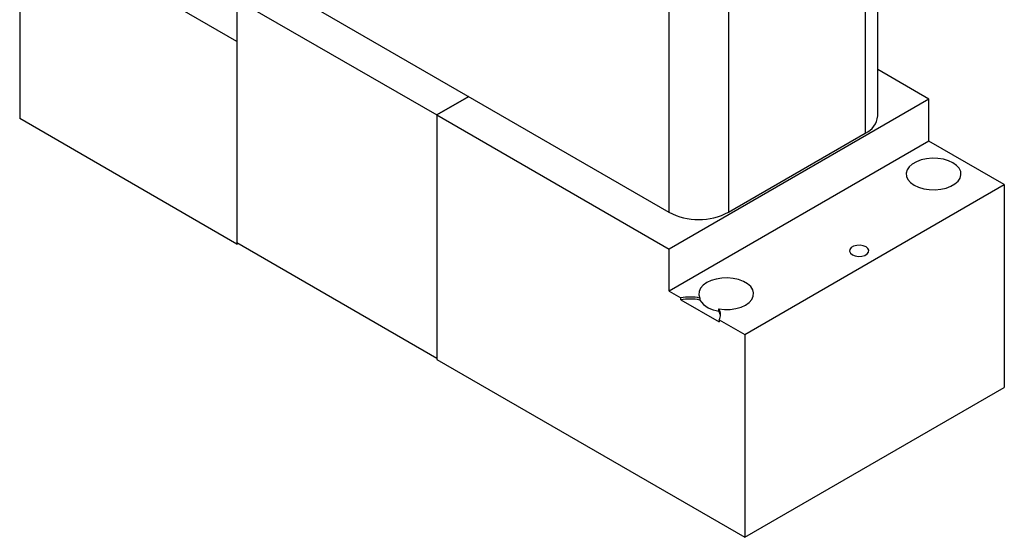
# Model space of a CAD drawing. Header units: inches. Extents: x 3.21 to 13.19, y 2.59 to 9.58.
# Tile 25 of 47: x 11.21 to 13.19, y 4.51 to 5.56. Entities that reach past the tile are written whole.
import ezdxf

# ---------------------------------------------------------------- set-up
doc = ezdxf.new("R2010")
doc.units = ezdxf.units.IN
doc.header["$MEASUREMENT"] = 0

msp = doc.modelspace()

# ---------------------------------------------------------------- linework, layer by layer
at = {"color": 7, "linetype": 'Continuous', "lineweight": 25}
for p, q in [((12.9354, 5.3633), (12.9354, 6.8865)), ((12.9105, 6.8518), (12.9105, 5.3286)), ((12.5146, 6.6926), (12.5146, 5.1694)), ((12.6348, 6.6926), (12.6348, 5.1694)), ((11.6441, 5.5134), (11.2064, 5.7661)), ((11.2064, 5.7661), (11.2064, 5.3578)), ((11.5048, 5.7523), (12.5146, 5.1694)), ((11.6441, 5.598), (11.6441, 5.1081)), ((11.6441, 5.598), (12.0472, 5.3653)), ((11.6441, 5.5135), (11.6441, 5.5134)), ((11.6441, 5.5134), (11.6441, 5.1052)), ((13.0386, 5.3972), (12.9354, 5.4567)), ((12.1112, 5.4022), (12.0472, 5.3653)), ((12.0472, 5.3653), (12.1112, 5.4022)), ((13.0386, 5.3972), (12.5153, 5.0951)), ((13.0386, 5.3127), (13.0386, 5.3972)), ((11.6441, 5.1052), (11.2064, 5.3578)), ((12.0472, 5.3653), (12.0472, 4.8726)), ((12.0472, 5.3653), (12.5153, 5.0951)), ((12.0472, 5.3653), (12.0472, 4.8754)), ((12.6348, 5.1694), (12.9105, 5.3286)), ((13.0386, 5.3127), (12.5153, 5.0106)), ((13.1906, 5.2249), (13.0386, 5.3127)), ((12.6674, 4.9228), (13.1906, 5.2249)), ((13.1906, 5.2249), (13.1906, 4.8166)), ((11.6441, 5.1081), (12.0472, 4.8754)), ((11.6441, 5.1052), (11.6466, 5.1066)), ((12.5153, 5.0106), (12.5153, 5.0951)), ((12.5153, 5.0106), (12.5388, 4.9971)), ((12.5388, 4.993), (12.5388, 4.9971)), ((12.5388, 4.993), (12.6163, 4.9482)), ((12.577, 4.9965), (12.577, 4.9924)), ((12.6153, 4.9703), (12.6153, 4.9744)), ((12.6163, 4.9523), (12.6163, 4.9482)), ((12.6163, 4.9523), (12.6674, 4.9228)), ((12.6674, 4.9228), (12.6674, 4.5146)), ((12.0472, 4.8754), (12.0472, 4.8754)), ((12.0472, 4.8726), (12.6674, 4.5146)), ((12.6674, 4.5146), (13.1906, 4.8166))]:
    msp.add_line(p, q, dxfattribs=at)
at = {"color": 7, "linetype": 'Continuous', "lineweight": 25, "flags": 128}
for points in [[(13.0872, 5.2689), (13.0782, 5.2731), (13.0679, 5.2761), (13.0568, 5.2778), (13.0452, 5.2782), (13.0338, 5.2771), (13.023, 5.2748), (13.0134, 5.2711), (13.0052, 5.2664), (12.9989, 5.2608), (12.9948, 5.2546), (12.993, 5.248), (12.9936, 5.2413), (12.9965, 5.2349), (13.0018, 5.229), (13.0091, 5.2238), (13.018, 5.2196), (13.0283, 5.2166), (13.0395, 5.2148), (13.051, 5.2145), (13.0624, 5.2155), (13.0732, 5.2179), (13.0829, 5.2215), (13.0911, 5.2263), (13.0974, 5.2319), (13.1015, 5.2381), (13.1033, 5.2447), (13.1027, 5.2513), (13.0997, 5.2578), (13.0945, 5.2637), (13.0872, 5.2689)], [(12.8844, 5.0837), (12.89, 5.0814), (12.8965, 5.0804), (12.9033, 5.0808), (12.9094, 5.0824), (12.9142, 5.0852), (12.9171, 5.0887), (12.9176, 5.0926), (12.9159, 5.0964), (12.912, 5.0996), (12.9065, 5.1018), (12.8999, 5.1028), (12.8932, 5.1025), (12.887, 5.1008), (12.8823, 5.0981), (12.8794, 5.0945), (12.8788, 5.0906), (12.8806, 5.0869), (12.8844, 5.0837)], [(12.6153, 4.9744), (12.6267, 4.9733), (12.6383, 4.9735), (12.6496, 4.9752), (12.66, 4.9782), (12.669, 4.9824), (12.6764, 4.9876), (12.6817, 4.9935), (12.6848, 5), (12.6854, 5.0067), (12.6836, 5.0133), (12.6795, 5.0195), (12.6732, 5.0251), (12.665, 5.0299), (12.6552, 5.0335), (12.6444, 5.0359), (12.6329, 5.0369), (12.6214, 5.0366), (12.6102, 5.0348), (12.5999, 5.0317), (12.5909, 5.0275), (12.5837, 5.0222), (12.5785, 5.0163), (12.5756, 5.0098), (12.5751, 5.0031), (12.577, 4.9965)]]:
    msp.add_lwpolyline(points, dxfattribs=at)
at = {"color": 7, "linetype": 'Continuous', "lineweight": 25}
for centre, radius, start, end in [((12.894, 5.3667), 0.0416, 293.4621, 355.2177), ((12.5747, 5.2847), 0.1301, 242.4805, 297.5195), ((12.5563, 4.8923), 0.1062, 78.7485, 99.5067), ((12.5563, 4.8883), 0.1062, 78.7485, 99.5067), ((12.6189, 5.0207), 0.0505, 214.0525, 265.9529), ((12.5968, 4.9625), 0.022, 332.479, 32.7535), ((12.5955, 4.9579), 0.0234, 6.1108, 32.0422)]:
    msp.add_arc(centre, radius, start, end, dxfattribs=at)

doc.saveas('drawing.dxf')
